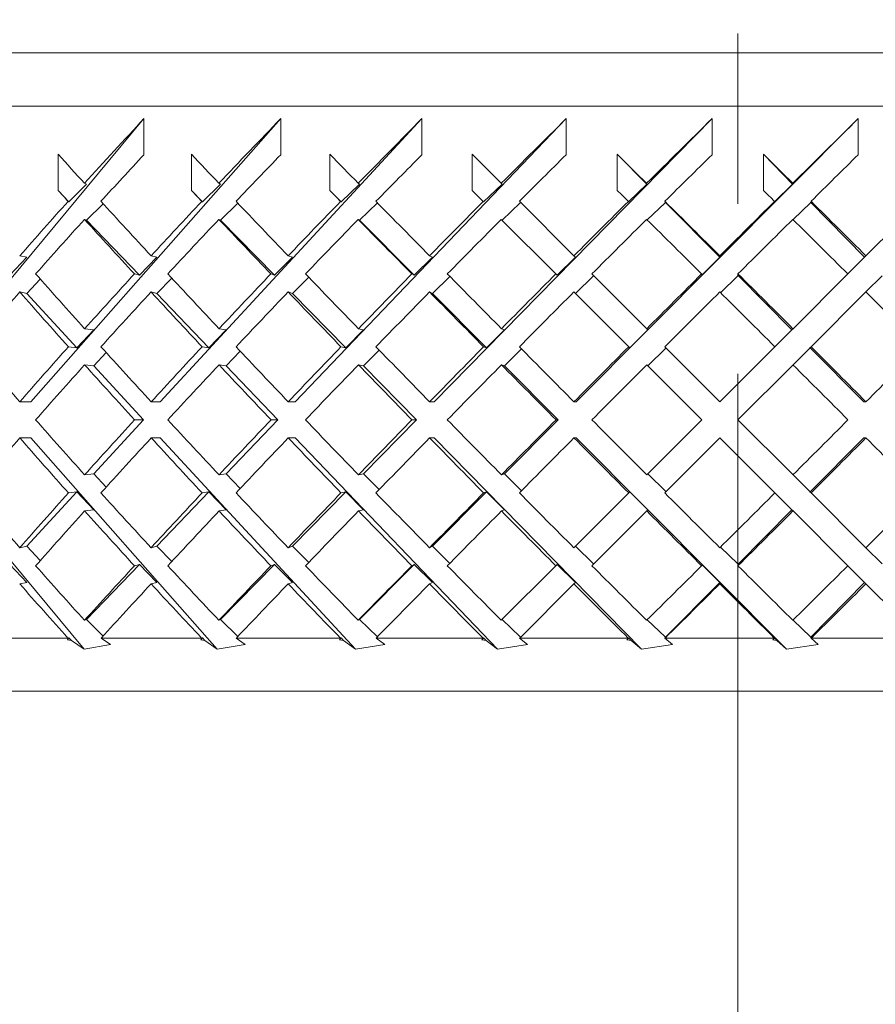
# Model space of a CAD drawing. Header units: inches. Extents: x 1.9 to 18.8, y 1.1 to 16.1.
# Tile 28 of 34: x 17.341 to 17.844, y 10.618 to 11.197. Entities that reach past the tile are written whole.
import ezdxf

# ---------------------------------------------------------------- set-up
doc = ezdxf.new("R2010")
doc.units = ezdxf.units.IN
doc.header["$MEASUREMENT"] = 0
doc.linetypes.add('CENTERX2', pattern=[0.8, 0.5, -0.1, 0.1, -0.1])
doc.layers.add('SLD-0', color=7, linetype='Continuous')

msp = doc.modelspace()

# ---------------------------------------------------------------- linework, layer by layer
at = {"color": 7, "linetype": 'Continuous', "lineweight": 15}
for p, q in [((16.91947, 11.17742), (18.60697, 11.17742)), ((18.63822, 11.14617), (16.88822, 11.14617)), ((17.27616, 10.97247), (17.4145, 11.13884)), ((17.34811, 10.97247), (17.49484, 11.13884)), ((17.4145, 11.13884), (17.4145, 11.11763)), ((17.42405, 10.97247), (17.57776, 11.13884)), ((17.49484, 11.13884), (17.49484, 11.11763)), ((17.50326, 10.97247), (17.66247, 11.13884)), ((17.57776, 11.13884), (17.57776, 11.11763)), ((17.58497, 10.97247), (17.74815, 11.13884)), ((17.66247, 11.13884), (17.66247, 11.11763)), ((17.6684, 10.97247), (17.83398, 11.13884)), ((17.74815, 11.13884), (17.74815, 11.11763)), ((17.83398, 11.13884), (17.83398, 11.11763)), ((17.36411, 11.09667), (17.36411, 11.11788)), ((17.44235, 11.09667), (17.44235, 11.11788)), ((17.52369, 11.09667), (17.52369, 11.11788)), ((17.62436, 11.10085), (17.60733, 11.11788)), ((17.60733, 11.09667), (17.60733, 11.11788)), ((17.69247, 11.09667), (17.69247, 11.11788)), ((17.69247, 11.11788), (17.70986, 11.10041)), ((17.7783, 11.09667), (17.7783, 11.11788)), ((17.7783, 11.11788), (17.79543, 11.10041)), ((17.37045, 11.09004), (17.36411, 11.09667)), ((17.38082, 11.10041), (17.37045, 11.09004)), ((17.38082, 11.10041), (17.37956, 11.10085)), ((17.44885, 11.09004), (17.44235, 11.09667)), ((17.45948, 11.10041), (17.44885, 11.09004)), ((17.45948, 11.10041), (17.45849, 11.10085)), ((17.53028, 11.09004), (17.52369, 11.09667)), ((17.54107, 11.10041), (17.53028, 11.09004)), ((17.54107, 11.10041), (17.54036, 11.10085)), ((17.60733, 11.09667), (17.61379, 11.09021)), ((17.6248, 11.10041), (17.61396, 11.09004)), ((17.6248, 11.10041), (17.62436, 11.10085)), ((17.69907, 11.09004), (17.70986, 11.10041)), ((17.70971, 11.10085), (17.70986, 11.10041)), ((17.7848, 11.09004), (17.79543, 11.10041)), ((17.79557, 11.10085), (17.79543, 11.10041)), ((17.66699, 11.05822), (17.63496, 11.09025)), ((17.72064, 11.08958), (17.72042, 11.09025)), ((17.80606, 11.08958), (17.80629, 11.09025)), ((17.36995, 11.09021), (17.37045, 11.09004)), ((17.38082, 11.0792), (17.39049, 11.08887)), ((17.44846, 11.09021), (17.44885, 11.09004)), ((17.45948, 11.0792), (17.46965, 11.08912)), ((17.53, 11.09021), (17.53028, 11.09004)), ((17.54107, 11.0792), (17.55162, 11.08935)), ((17.61379, 11.09021), (17.61396, 11.09004)), ((17.6248, 11.0792), (17.63551, 11.08945)), ((17.63551, 11.0897), (17.63551, 11.08945)), ((17.69907, 11.09004), (17.69901, 11.09021)), ((17.72052, 11.08945), (17.71, 11.07934)), ((17.72052, 11.0897), (17.75269, 11.05737)), ((17.72064, 11.08958), (17.72052, 11.0897)), ((17.72052, 11.08945), (17.72052, 11.0897)), ((17.7848, 11.09004), (17.78485, 11.09021)), ((17.80593, 11.08945), (17.79572, 11.07949)), ((17.80593, 11.0897), (17.83765, 11.05737)), ((17.80606, 11.08958), (17.80593, 11.0897)), ((17.80593, 11.08945), (17.80593, 11.0897)), ((17.87049, 11.09021), (17.8385, 11.05822)), ((17.38082, 11.0792), (17.37956, 11.07963)), ((17.41177, 11.04687), (17.38082, 11.0792)), ((17.45948, 11.0792), (17.45849, 11.07963)), ((17.4912, 11.04687), (17.45948, 11.0792)), ((17.54107, 11.0792), (17.54036, 11.07963)), ((17.57325, 11.04687), (17.54107, 11.0792)), ((17.62436, 11.07963), (17.6564, 11.0476)), ((17.34561, 11.05737), (17.33572, 11.04687)), ((17.34561, 11.05737), (17.3415, 11.05822)), ((17.42201, 11.05737), (17.41177, 11.04687)), ((17.42201, 11.05737), (17.41867, 11.05822)), ((17.5017, 11.05737), (17.4912, 11.04687)), ((17.5017, 11.05737), (17.49917, 11.05822)), ((17.58391, 11.05737), (17.57325, 11.04687)), ((17.58391, 11.05737), (17.5822, 11.05822)), ((17.66784, 11.05737), (17.65713, 11.04687)), ((17.66784, 11.05737), (17.66699, 11.05822)), ((17.74204, 11.04687), (17.75269, 11.05737)), ((17.75269, 11.05822), (17.75269, 11.05737)), ((17.82788, 11.0476), (17.83765, 11.05737)), ((17.8385, 11.05822), (17.83765, 11.05737)), ((17.34561, 11.03616), (17.35356, 11.04459)), ((17.4089, 11.0476), (17.41177, 11.04687)), ((17.42201, 11.03616), (17.43079, 11.04515)), ((17.48902, 11.0476), (17.4912, 11.04687)), ((17.5017, 11.03616), (17.51122, 11.04568)), ((17.57179, 11.0476), (17.57325, 11.04687)), ((17.58391, 11.03616), (17.59407, 11.04617)), ((17.6564, 11.0476), (17.65713, 11.04687)), ((17.66784, 11.03616), (17.67842, 11.04653)), ((17.70981, 11.0154), (17.67759, 11.04762)), ((17.67842, 11.04679), (17.67842, 11.04653)), ((17.74204, 11.04687), (17.74204, 11.0476)), ((17.76322, 11.04653), (17.75313, 11.03658)), ((17.76322, 11.04679), (17.79507, 11.01479)), ((17.76335, 11.04666), (17.76322, 11.04679)), ((17.76322, 11.04653), (17.76322, 11.04679)), ((17.76335, 11.04666), (17.76335, 11.04762)), ((17.82788, 11.0476), (17.79568, 11.0154)), ((17.84803, 11.04653), (17.8385, 11.03701)), ((17.34561, 11.03616), (17.3415, 11.03701)), ((17.37513, 11.00421), (17.34561, 11.03616)), ((17.42201, 11.03616), (17.41867, 11.03701)), ((17.45259, 11.00421), (17.42201, 11.03616)), ((17.5017, 11.03616), (17.49917, 11.03701)), ((17.53304, 11.00421), (17.5017, 11.03616)), ((17.58391, 11.03616), (17.5822, 11.03701)), ((17.6157, 11.00421), (17.58391, 11.03616)), ((17.66699, 11.03701), (17.69922, 11.00478)), ((17.80629, 11.00479), (17.8385, 11.03701)), ((17.38495, 11.01479), (17.37966, 11.0154)), ((17.46276, 11.01479), (17.45859, 11.0154)), ((17.54346, 11.01479), (17.54045, 11.0154)), ((17.62628, 11.01479), (17.62447, 11.0154)), ((17.71042, 11.01479), (17.70981, 11.0154)), ((17.79568, 11.0154), (17.79507, 11.01479)), ((17.38495, 11.01479), (17.37513, 11.00421)), ((17.46276, 11.01479), (17.45259, 11.00421)), ((17.54346, 11.01479), (17.53304, 11.00421)), ((17.62628, 11.01479), (17.6157, 11.00421)), ((17.71042, 11.01479), (17.69979, 11.00421)), ((17.78506, 11.00478), (17.79507, 11.01479)), ((17.37014, 11.00478), (17.37513, 11.00421)), ((17.44865, 11.00478), (17.45259, 11.00421)), ((17.5302, 11.00478), (17.53304, 11.00421)), ((17.61399, 11.00478), (17.6157, 11.00421)), ((17.62628, 10.99358), (17.63622, 11.00352)), ((17.69922, 11.00478), (17.69979, 11.00421)), ((17.71042, 10.99358), (17.72093, 11.00403)), ((17.75274, 10.97247), (17.72042, 11.00479)), ((17.72093, 11.00428), (17.72093, 11.00403)), ((17.78506, 11.00478), (17.75274, 10.97247)), ((17.80552, 11.00403), (17.79568, 10.99418)), ((17.80552, 11.00428), (17.83719, 10.97247)), ((17.80565, 11.00416), (17.80552, 11.00428)), ((17.80552, 11.00403), (17.80552, 11.00428)), ((17.80565, 11.00416), (17.80629, 11.00479)), ((17.38495, 10.99358), (17.39226, 11.00145)), ((17.46276, 10.99358), (17.47103, 11.00218)), ((17.54346, 10.99358), (17.55262, 11.00286)), ((17.38495, 10.99358), (17.37966, 10.99418)), ((17.41425, 10.96186), (17.38495, 10.99358)), ((17.46276, 10.99358), (17.45859, 10.99418)), ((17.49311, 10.96186), (17.46276, 10.99358)), ((17.54346, 10.99358), (17.54045, 10.99418)), ((17.57457, 10.96186), (17.54346, 10.99358)), ((17.62628, 10.99358), (17.62447, 10.99418)), ((17.65785, 10.96186), (17.62628, 10.99358)), ((17.70981, 10.99418), (17.74214, 10.96186)), ((17.76335, 10.96186), (17.79568, 10.99418)), ((17.34811, 10.97247), (17.34154, 10.97247)), ((17.42405, 10.97247), (17.41872, 10.97247)), ((17.50326, 10.97247), (17.49921, 10.97247)), ((17.58497, 10.97247), (17.58225, 10.97247)), ((17.6684, 10.97247), (17.66704, 10.97247)), ((17.83719, 10.97247), (17.83855, 10.97247)), ((17.38495, 10.93014), (17.41425, 10.96186)), ((17.41425, 10.96186), (17.40899, 10.96186)), ((17.46276, 10.93014), (17.49311, 10.96186)), ((17.49311, 10.96186), (17.48912, 10.96186)), ((17.54346, 10.93014), (17.57457, 10.96186)), ((17.57457, 10.96186), (17.57189, 10.96186)), ((17.62628, 10.93014), (17.65785, 10.96186)), ((17.65785, 10.96186), (17.6565, 10.96186)), ((17.74214, 10.96186), (17.70981, 10.92954)), ((17.79568, 10.92954), (17.76335, 10.96186)), ((17.37936, 10.82714), (17.27616, 10.95125)), ((17.34811, 10.95125), (17.34154, 10.95125)), ((17.45757, 10.82714), (17.34811, 10.95125)), ((17.42405, 10.95125), (17.41872, 10.95125)), ((17.53872, 10.82714), (17.42405, 10.95125)), ((17.50326, 10.95125), (17.49921, 10.95125)), ((17.62203, 10.82714), (17.50326, 10.95125)), ((17.58497, 10.95125), (17.58225, 10.95125)), ((17.7067, 10.82714), (17.58497, 10.95125)), ((17.6684, 10.95125), (17.66704, 10.95125)), ((17.79192, 10.82714), (17.6684, 10.95125)), ((17.72042, 10.91893), (17.75274, 10.95125)), ((17.75274, 10.95125), (17.78506, 10.91894)), ((17.83719, 10.95125), (17.80552, 10.91944)), ((17.83719, 10.95125), (17.83855, 10.95125)), ((17.37966, 10.92954), (17.38495, 10.93014)), ((17.39226, 10.92227), (17.38495, 10.93014)), ((17.45859, 10.92954), (17.46276, 10.93014)), ((17.47103, 10.92154), (17.46276, 10.93014)), ((17.54045, 10.92954), (17.54346, 10.93014)), ((17.55262, 10.92086), (17.54346, 10.93014)), ((17.62447, 10.92954), (17.62628, 10.93014)), ((17.63622, 10.9202), (17.62628, 10.93014)), ((17.72093, 10.91969), (17.71042, 10.93014)), ((17.79568, 10.92954), (17.80552, 10.91969)), ((17.34561, 10.88756), (17.37513, 10.91951)), ((17.37513, 10.91951), (17.37014, 10.91894)), ((17.37513, 10.91951), (17.38495, 10.90893)), ((17.42201, 10.88756), (17.45259, 10.91951)), ((17.45259, 10.91951), (17.44865, 10.91894)), ((17.45259, 10.91951), (17.46276, 10.90893)), ((17.5017, 10.88756), (17.53304, 10.91951)), ((17.53304, 10.91951), (17.5302, 10.91894)), ((17.53304, 10.91951), (17.54346, 10.90893)), ((17.58391, 10.88756), (17.6157, 10.91951)), ((17.6157, 10.91951), (17.61399, 10.91894)), ((17.6157, 10.91951), (17.62628, 10.90893)), ((17.69922, 10.91894), (17.66699, 10.88671)), ((17.69979, 10.91951), (17.69922, 10.91894)), ((17.69979, 10.91951), (17.71042, 10.90893)), ((17.72093, 10.91969), (17.72093, 10.91944)), ((17.79507, 10.90893), (17.78506, 10.91894)), ((17.80552, 10.91944), (17.80552, 10.91969)), ((17.80552, 10.91944), (17.80565, 10.91956)), ((17.80629, 10.91893), (17.80565, 10.91956)), ((17.8385, 10.88671), (17.80629, 10.91893)), ((17.37966, 10.90832), (17.38495, 10.90893)), ((17.45859, 10.90832), (17.46276, 10.90893)), ((17.54045, 10.90832), (17.54346, 10.90893)), ((17.62447, 10.90832), (17.62628, 10.90893)), ((17.67759, 10.87609), (17.70981, 10.90832)), ((17.70981, 10.90832), (17.71042, 10.90893)), ((17.79507, 10.90893), (17.76322, 10.87693)), ((17.79507, 10.90893), (17.79568, 10.90832)), ((17.79568, 10.90832), (17.82788, 10.87612)), ((17.3415, 10.88671), (17.34561, 10.88756)), ((17.35356, 10.87913), (17.34561, 10.88756)), ((17.41867, 10.88671), (17.42201, 10.88756)), ((17.43079, 10.87857), (17.42201, 10.88756)), ((17.49917, 10.88671), (17.5017, 10.88756)), ((17.51122, 10.87804), (17.5017, 10.88756)), ((17.5822, 10.88671), (17.58391, 10.88756)), ((17.59407, 10.87754), (17.58391, 10.88756)), ((17.67842, 10.87718), (17.66784, 10.88756)), ((17.75313, 10.88714), (17.76322, 10.87718)), ((17.8385, 10.88671), (17.84803, 10.87718)), ((17.33572, 10.87685), (17.34561, 10.86635)), ((17.38082, 10.84452), (17.41177, 10.87685)), ((17.41177, 10.87685), (17.4089, 10.87612)), ((17.41177, 10.87685), (17.42201, 10.86635)), ((17.45948, 10.84452), (17.4912, 10.87685)), ((17.4912, 10.87685), (17.48902, 10.87612)), ((17.4912, 10.87685), (17.5017, 10.86635)), ((17.54107, 10.84452), (17.57325, 10.87685)), ((17.57325, 10.87685), (17.57179, 10.87612)), ((17.57325, 10.87685), (17.58391, 10.86635)), ((17.65713, 10.87685), (17.6564, 10.87612)), ((17.65713, 10.87685), (17.66784, 10.86635)), ((17.67842, 10.87718), (17.67842, 10.87693)), ((17.75269, 10.86635), (17.74204, 10.87685)), ((17.74204, 10.87612), (17.74204, 10.87685)), ((17.76322, 10.87693), (17.76322, 10.87718)), ((17.76322, 10.87693), (17.76335, 10.87706)), ((17.76335, 10.87609), (17.76335, 10.87706)), ((17.6564, 10.87612), (17.62436, 10.84409)), ((17.83765, 10.86635), (17.82788, 10.87612)), ((17.3415, 10.86549), (17.34561, 10.86635)), ((17.41867, 10.86549), (17.42201, 10.86635)), ((17.49917, 10.86549), (17.5017, 10.86635)), ((17.5822, 10.86549), (17.58391, 10.86635)), ((17.63517, 10.83367), (17.66699, 10.86549)), ((17.66699, 10.86549), (17.66784, 10.86635)), ((17.75269, 10.86635), (17.72052, 10.83402)), ((17.75269, 10.86635), (17.75269, 10.86549)), ((17.83765, 10.86635), (17.80593, 10.83402)), ((17.83765, 10.86635), (17.8385, 10.86549)), ((17.8385, 10.86549), (17.87032, 10.83367)), ((17.37956, 10.84409), (17.38082, 10.84452)), ((17.39049, 10.83485), (17.38082, 10.84452)), ((17.45849, 10.84409), (17.45948, 10.84452)), ((17.46965, 10.8346), (17.45948, 10.84452)), ((17.54036, 10.84409), (17.54107, 10.84452)), ((17.55162, 10.83437), (17.54107, 10.84452)), ((17.63551, 10.83427), (17.6248, 10.84452)), ((17.71, 10.84438), (17.72052, 10.83427)), ((17.79572, 10.84423), (17.80593, 10.83427)), ((17.31367, 10.83367), (17.3698, 10.83367)), ((17.3695, 10.83269), (17.37045, 10.83368)), ((17.3695, 10.83269), (17.37002, 10.83353)), ((17.3695, 10.83269), (17.37186, 10.83227)), ((17.37002, 10.83353), (17.3698, 10.83367)), ((17.37045, 10.83368), (17.37002, 10.83353)), ((17.37045, 10.83368), (17.37186, 10.83227)), ((17.37936, 10.82714), (17.37186, 10.83227)), ((17.38942, 10.83367), (17.38931, 10.8335)), ((17.38931, 10.8335), (17.39481, 10.82977)), ((17.38942, 10.83367), (17.44831, 10.83367)), ((17.44788, 10.83269), (17.44885, 10.83368)), ((17.44788, 10.83269), (17.44851, 10.83353)), ((17.44788, 10.83269), (17.4503, 10.83227)), ((17.44851, 10.83353), (17.44831, 10.83367)), ((17.44885, 10.83368), (17.44851, 10.83353)), ((17.44885, 10.83368), (17.4503, 10.83227)), ((17.45757, 10.82714), (17.4503, 10.83227)), ((17.46876, 10.83367), (17.46863, 10.8335)), ((17.46863, 10.8335), (17.47396, 10.82977)), ((17.46876, 10.83367), (17.52984, 10.83367)), ((17.5293, 10.83269), (17.53028, 10.83368)), ((17.5293, 10.83269), (17.53004, 10.83353)), ((17.5293, 10.83269), (17.53175, 10.83227)), ((17.53004, 10.83353), (17.52984, 10.83367)), ((17.53028, 10.83368), (17.53004, 10.83353)), ((17.53028, 10.83368), (17.53175, 10.83227)), ((17.53872, 10.82714), (17.53175, 10.83227)), ((17.55094, 10.83367), (17.55078, 10.8335)), ((17.55078, 10.8335), (17.55589, 10.82977)), ((17.55094, 10.83367), (17.61362, 10.83367)), ((17.61297, 10.83269), (17.61381, 10.83353)), ((17.61297, 10.83269), (17.61543, 10.83227)), ((17.61381, 10.83353), (17.61362, 10.83367)), ((17.61396, 10.83368), (17.61381, 10.83353)), ((17.61396, 10.83368), (17.61543, 10.83227)), ((17.62203, 10.82714), (17.61543, 10.83227)), ((17.63517, 10.83367), (17.63499, 10.8335)), ((17.63499, 10.8335), (17.63981, 10.82977)), ((17.63517, 10.83367), (17.69884, 10.83367)), ((17.63551, 10.83427), (17.63551, 10.83402)), ((17.69808, 10.83269), (17.69902, 10.83353)), ((17.69808, 10.83269), (17.70054, 10.83227)), ((17.69902, 10.83353), (17.69884, 10.83367)), ((17.69902, 10.83353), (17.69907, 10.83368)), ((17.70054, 10.83227), (17.69907, 10.83368)), ((17.7067, 10.82714), (17.70054, 10.83227)), ((17.72043, 10.8335), (17.72064, 10.83414)), ((17.72062, 10.83367), (17.72043, 10.8335)), ((17.72043, 10.8335), (17.72493, 10.82977)), ((17.72052, 10.83402), (17.72052, 10.83427)), ((17.72052, 10.83402), (17.72064, 10.83414)), ((17.72062, 10.83367), (17.78469, 10.83367)), ((17.78383, 10.83269), (17.78485, 10.83353)), ((17.78383, 10.83269), (17.78624, 10.83227)), ((17.78485, 10.83353), (17.78469, 10.83367)), ((17.78624, 10.83227), (17.7848, 10.83368)), ((17.78485, 10.83353), (17.7848, 10.83368)), ((17.79192, 10.82714), (17.78624, 10.83227)), ((17.80593, 10.83402), (17.80593, 10.83427)), ((17.80593, 10.83402), (17.80606, 10.83414)), ((17.80628, 10.8335), (17.80606, 10.83414)), ((17.80649, 10.83367), (17.80628, 10.8335)), ((17.80628, 10.8335), (17.81041, 10.82977)), ((17.80649, 10.83367), (17.87032, 10.83367)), ((17.37936, 10.82714), (17.39481, 10.82977)), ((17.45757, 10.82714), (17.47396, 10.82977)), ((17.53872, 10.82714), (17.55589, 10.82977)), ((17.62203, 10.82714), (17.63981, 10.82977)), ((17.7067, 10.82714), (17.72493, 10.82977)), ((17.79192, 10.82714), (17.81041, 10.82977)), ((18.63822, 10.80242), (16.88822, 10.80242))]:
    msp.add_line(p, q, dxfattribs=at)
for centre, major_axis, ratio, start_param, end_param in [((17.76322, 10.98295), (0.83732, 0.83732), 0.303347, 1.686196, 1.730167), ((17.76322, 10.98295), (0.84878, 0.84878), 0.250487, 1.637108, 1.68108), ((17.76322, 10.98295), (0.85819, 0.85819), 0.198912, 1.588021, 1.631993), ((17.76322, 10.98295), (0.86553, 0.86553), 0.148336, 1.538934, 1.582905), ((17.76322, 10.98295), (0.87079, 0.87079), 0.098491, 1.489846, 1.533818), ((17.76322, 10.98295), (0.87395, 0.87395), 0.049127, 1.440759, 1.48473), ((17.76322, 10.96199), (0.86553, -0.86553), 0.148336, 4.386002, 4.405756), ((17.76322, 10.96173), (0.83732, 0.83732), 0.303347, 1.686196, 1.717913), ((17.76322, 10.96199), (0.87079, -0.87079), 0.098491, 4.435089, 4.454843), ((17.76322, 10.96173), (0.84878, 0.84878), 0.250487, 1.637108, 1.668825), ((17.76322, 10.96199), (0.87395, -0.87395), 0.049127, 4.484177, 4.503931), ((17.76322, 10.96173), (0.85819, 0.85819), 0.198912, 1.588021, 1.619738), ((17.76322, 10.96173), (0.86553, 0.86553), 0.148336, 1.538934, 1.57065), ((17.76322, 10.96199), (0.87395, -0.87395), 0.049127, 1.68108, 1.700834), ((17.76322, 10.96173), (0.87079, 0.87079), 0.098491, 1.489846, 1.521563), ((17.76322, 10.96199), (0.87079, -0.87079), 0.098491, 1.631993, 1.651746), ((17.76322, 10.96173), (0.87395, 0.87395), 0.049127, 1.440759, 1.472476), ((17.76322, 10.94077), (0.86553, -0.86553), 0.148336, 4.386002, 4.393499), ((17.76322, 10.94077), (0.87079, -0.87079), 0.098491, 4.435089, 4.442587), ((17.76322, 10.94077), (0.87395, -0.87395), 0.049127, 4.484177, 4.491674), ((17.76322, 10.94077), (0.87395, -0.87395), 0.049127, 1.693336, 1.700834), ((17.76322, 10.94077), (0.87079, -0.87079), 0.098491, 1.644249, 1.651746), ((17.76322, 10.96199), (0.86553, -0.86553), 0.148336, 4.418011, 4.454916), ((17.76322, 10.96199), (0.87079, -0.87079), 0.098491, 4.467098, 4.504004), ((17.76322, 10.96199), (0.87395, -0.87395), 0.049127, 4.516185, 4.553091), ((17.76322, 10.96199), (0.87395, -0.87395), 0.049127, 1.631919, 1.668825), ((17.76322, 10.96199), (0.87079, -0.87079), 0.098491, 1.582832, 1.619738), ((17.76322, 10.98295), (0.83732, 0.83732), 0.303347, 1.742424, 1.779182), ((17.76322, 10.98295), (0.84878, 0.84878), 0.250487, 1.693336, 1.730094), ((17.76322, 10.98295), (0.85819, 0.85819), 0.198912, 1.644249, 1.681007), ((17.76322, 10.98295), (0.86553, 0.86553), 0.148336, 1.595162, 1.631919), ((17.76322, 10.98295), (0.87079, 0.87079), 0.098491, 1.546074, 1.582832), ((17.76322, 10.98295), (0.87395, 0.87395), 0.049127, 1.496987, 1.533745), ((17.76322, 10.96173), (0.83732, 0.83732), 0.303347, 1.730167, 1.767001), ((17.76322, 10.94077), (0.86553, -0.86553), 0.148336, 4.405756, 4.442734), ((17.76322, 10.96173), (0.84878, 0.84878), 0.250487, 1.68108, 1.717913), ((17.76322, 10.94077), (0.87079, -0.87079), 0.098491, 4.454843, 4.491821), ((17.76322, 10.96173), (0.85819, 0.85819), 0.198912, 1.631993, 1.668826), ((17.76322, 10.94077), (0.87395, -0.87395), 0.049127, 4.503931, 4.540909), ((17.76322, 10.96173), (0.86553, 0.86553), 0.148336, 1.582905, 1.619739), ((17.76322, 10.96173), (0.87079, 0.87079), 0.098491, 1.533818, 1.570651), ((17.76322, 10.94077), (0.87395, -0.87395), 0.049127, 1.644102, 1.68108), ((17.76322, 10.96173), (0.87395, 0.87395), 0.049127, 1.48473, 1.521564), ((17.76322, 10.94077), (0.87079, -0.87079), 0.098491, 1.595015, 1.631993), ((17.76322, 10.96199), (0.85819, -0.85819), 0.198912, 4.41801, 4.45496), ((17.76322, 10.98295), (0.84878, 0.84878), 0.250487, 1.742277, 1.779138), ((17.76322, 10.96199), (0.86553, -0.86553), 0.148336, 4.467097, 4.504047), ((17.76322, 10.98295), (0.85819, 0.85819), 0.198912, 1.693189, 1.730051), ((17.76322, 10.96199), (0.87079, -0.87079), 0.098491, 4.516185, 4.553135), ((17.76322, 10.98295), (0.86553, 0.86553), 0.148336, 1.644102, 1.680963), ((17.76322, 10.96199), (0.87395, -0.87395), 0.049127, 4.565272, 4.602222), ((17.76322, 10.98295), (0.87079, 0.87079), 0.098491, 1.595015, 1.631876), ((17.76322, 10.98295), (0.87395, 0.87395), 0.049127, 1.545927, 1.582789), ((17.76322, 10.96199), (0.87395, -0.87395), 0.049127, 1.582789, 1.619739), ((17.76322, 10.96173), (0.83732, 0.83732), 0.303347, 1.779182, 1.816089), ((17.76322, 10.94077), (0.85819, -0.85819), 0.198912, 4.405829, 4.442821), ((17.76322, 10.96173), (0.84878, 0.84878), 0.250487, 1.730094, 1.767001), ((17.76322, 10.94077), (0.86553, -0.86553), 0.148336, 4.454916, 4.491909), ((17.76322, 10.96173), (0.85819, 0.85819), 0.198912, 1.681007, 1.717914), ((17.76322, 10.94077), (0.87079, -0.87079), 0.098491, 4.504004, 4.540996), ((17.76322, 10.96173), (0.86553, 0.86553), 0.148336, 1.631919, 1.668827), ((17.76322, 10.94077), (0.87395, -0.87395), 0.049127, 4.553091, 4.590084), ((17.76322, 10.96173), (0.87079, 0.87079), 0.098491, 1.582832, 1.619739), ((17.76322, 10.96173), (0.87395, 0.87395), 0.049127, 1.533745, 1.570652), ((17.76322, 10.94077), (0.87395, -0.87395), 0.049127, 1.594927, 1.631919), ((17.76322, 10.94077), (0.87079, -0.87079), 0.098491, 1.54584, 1.582832), ((17.76322, 10.96199), (0.84878, -0.84878), 0.250487, 4.418009, 4.454974), ((17.76322, 10.98295), (0.84878, 0.84878), 0.250487, 1.791277, 1.828211), ((17.76322, 10.96199), (0.85819, -0.85819), 0.198912, 4.467097, 4.504062), ((17.76322, 10.98295), (0.85819, 0.85819), 0.198912, 1.742189, 1.779124), ((17.76322, 10.96199), (0.86553, -0.86553), 0.148336, 4.516184, 4.553149), ((17.76322, 10.98295), (0.86553, 0.86553), 0.148336, 1.693102, 1.730036), ((17.76322, 10.96199), (0.87079, -0.87079), 0.098491, 4.565271, 4.602236), ((17.76322, 10.98295), (0.87079, 0.87079), 0.098491, 1.644014, 1.680949), ((17.76322, 10.96199), (0.87395, -0.87395), 0.049127, 4.614359, 4.651324), ((17.76322, 10.98295), (0.87395, 0.87395), 0.049127, 1.594927, 1.631861), ((17.76322, 10.96199), (0.87395, -0.87395), 0.049127, 1.533687, 1.570652), ((17.76322, 10.98295), (0.87395, 0.87395), 0.049127, 4.749499, 4.786433), ((17.76322, 10.96173), (0.84878, 0.84878), 0.250487, 1.779138, 1.816089), ((17.76322, 10.94077), (0.85819, -0.85819), 0.198912, 4.45496, 4.491938), ((17.76322, 10.96173), (0.85819, 0.85819), 0.198912, 1.730051, 1.767001), ((17.76322, 10.94077), (0.86553, -0.86553), 0.148336, 4.504047, 4.541025), ((17.76322, 10.96173), (0.86553, 0.86553), 0.148336, 1.680963, 1.717914), ((17.76322, 10.94077), (0.87079, -0.87079), 0.098491, 4.553135, 4.590113), ((17.76322, 10.96173), (0.87079, 0.87079), 0.098491, 1.631876, 1.668827), ((17.76322, 10.94077), (0.87395, -0.87395), 0.049127, 4.602222, 4.6392), ((17.76322, 10.96173), (0.87395, 0.87395), 0.049127, 1.582789, 1.619739), ((17.76322, 10.94077), (0.87395, -0.87395), 0.049127, 1.545811, 1.582789), ((17.76322, 10.96199), (0.84878, -0.84878), 0.250487, 4.467096, 4.504047), ((17.76322, 10.98295), (0.85819, 0.85819), 0.198912, 1.791247, 1.828225), ((17.76322, 10.96199), (0.85819, -0.85819), 0.198912, 4.516184, 4.553135), ((17.76322, 10.98295), (0.86553, 0.86553), 0.148336, 1.74216, 1.779138), ((17.76322, 10.96199), (0.86553, -0.86553), 0.148336, 4.565271, 4.602222), ((17.76322, 10.98295), (0.87079, 0.87079), 0.098491, 1.693073, 1.730051), ((17.76322, 10.96199), (0.87079, -0.87079), 0.098491, 4.614359, 4.651309), ((17.76322, 10.98295), (0.87395, 0.87395), 0.049127, 1.643985, 1.680963), ((17.76322, 10.96199), (0.87395, -0.87395), 0.049127, 4.663446, 4.700397), ((17.76322, 10.98295), (0.87395, 0.87395), 0.049127, 4.700397, 4.737375), ((17.76322, 10.96173), (0.84878, 0.84878), 0.250487, 1.828211, 1.865176), ((17.76322, 10.94077), (0.84878, -0.84878), 0.250487, 4.454974, 4.491909), ((17.76322, 10.96173), (0.85819, 0.85819), 0.198912, 1.779124, 1.816089), ((17.76322, 10.94077), (0.85819, -0.85819), 0.198912, 4.504062, 4.540996), ((17.76322, 10.96173), (0.86553, 0.86553), 0.148336, 1.730036, 1.767001), ((17.76322, 10.94077), (0.86553, -0.86553), 0.148336, 4.553149, 4.590084), ((17.76322, 10.96173), (0.87079, 0.87079), 0.098491, 1.680949, 1.717914), ((17.76322, 10.94077), (0.87079, -0.87079), 0.098491, 4.602236, 4.639171), ((17.76322, 10.96173), (0.87395, 0.87395), 0.049127, 1.631861, 1.668827), ((17.76322, 10.94077), (0.87395, -0.87395), 0.049127, 4.651324, 4.688258), ((17.76322, 10.96173), (0.87395, 0.87395), 0.049127, 4.712534, 4.749499), ((17.76322, 10.94077), (0.87395, -0.87395), 0.049127, 1.496752, 1.533687), ((17.76322, 10.96199), (0.83732, -0.83732), 0.303347, 4.467097, 4.504004), ((17.76322, 10.98295), (0.85819, 0.85819), 0.198912, 1.840364, 1.877356), ((17.76322, 10.96199), (0.84878, -0.84878), 0.250487, 4.516184, 4.553091), ((17.76322, 10.98295), (0.86553, 0.86553), 0.148336, 1.791277, 1.828269), ((17.76322, 10.96199), (0.85819, -0.85819), 0.198912, 4.565271, 4.602179), ((17.76322, 10.98295), (0.87079, 0.87079), 0.098491, 1.742189, 1.779182), ((17.76322, 10.96199), (0.86553, -0.86553), 0.148336, 4.614359, 4.651266), ((17.76322, 10.98295), (0.87395, 0.87395), 0.049127, 1.693102, 1.730094), ((17.76322, 10.96199), (0.87079, -0.87079), 0.098491, 4.663446, 4.700353), ((17.76322, 10.96199), (0.87395, -0.87395), 0.049127, 4.712534, 4.749441), ((17.76322, 10.98295), (0.87395, 0.87395), 0.049127, 4.651266, 4.688258), ((17.76322, 10.98295), (0.87079, 0.87079), 0.098491, 4.700353, 4.737346), ((17.76322, 10.96173), (0.85819, 0.85819), 0.198912, 1.828225, 1.865176), ((17.76322, 10.94077), (0.84878, -0.84878), 0.250487, 4.504047, 4.540909), ((17.76322, 10.96173), (0.86553, 0.86553), 0.148336, 1.779138, 1.816088), ((17.76322, 10.94077), (0.85819, -0.85819), 0.198912, 4.553135, 4.589996), ((17.76322, 10.96173), (0.87079, 0.87079), 0.098491, 1.730051, 1.767001), ((17.76322, 10.94077), (0.86553, -0.86553), 0.148336, 4.602222, 4.639083), ((17.76322, 10.96173), (0.87395, 0.87395), 0.049127, 1.680963, 1.717913), ((17.76322, 10.94077), (0.87079, -0.87079), 0.098491, 4.651309, 4.688171), ((17.76322, 10.94077), (0.87395, -0.87395), 0.049127, 4.700397, 4.737258), ((17.76322, 10.96173), (0.87395, 0.87395), 0.049127, 4.663447, 4.700397), ((17.76322, 10.96199), (0.83732, -0.83732), 0.303347, 4.516185, 4.553018), ((17.76322, 10.98295), (0.86553, 0.86553), 0.148336, 1.840452, 1.877429), ((17.76322, 10.96199), (0.84878, -0.84878), 0.250487, 4.565272, 4.602105), ((17.76322, 10.98295), (0.87079, 0.87079), 0.098491, 1.791364, 1.828342), ((17.76322, 10.96199), (0.85819, -0.85819), 0.198912, 4.614359, 4.651193), ((17.76322, 10.98295), (0.87395, 0.87395), 0.049127, 1.742277, 1.779255), ((17.76322, 10.96199), (0.86553, -0.86553), 0.148336, 4.663447, 4.70028), ((17.76322, 10.96199), (0.87079, -0.87079), 0.098491, 4.712534, 4.749368), ((17.76322, 10.98295), (0.87395, 0.87395), 0.049127, 4.602105, 4.639083), ((17.76322, 10.96199), (0.87395, -0.87395), 0.049127, 4.761621, 4.798455), ((17.76322, 10.98295), (0.87079, 0.87079), 0.098491, 4.651193, 4.688171), ((17.76322, 10.94077), (0.83732, -0.83732), 0.303347, 4.504004, 4.54057), ((17.76322, 10.96173), (0.86553, 0.86553), 0.148336, 1.828269, 1.864938), ((17.76322, 10.94077), (0.84878, -0.84878), 0.250487, 4.553091, 4.589657), ((17.76322, 10.96173), (0.87079, 0.87079), 0.098491, 1.779182, 1.815851), ((17.76322, 10.94077), (0.85819, -0.85819), 0.198912, 4.602179, 4.638745), ((17.76322, 10.96173), (0.87395, 0.87395), 0.049127, 1.730094, 1.766764), ((17.76322, 10.94077), (0.86553, -0.86553), 0.148336, 4.651266, 4.687832), ((17.76322, 10.94077), (0.87079, -0.87079), 0.098491, 4.700353, 4.736919), ((17.76322, 10.96173), (0.87395, 0.87395), 0.049127, 4.614597, 4.651266), ((17.76322, 10.94077), (0.87395, -0.87395), 0.049127, 4.749441, 4.786007), ((17.76322, 10.96173), (0.87079, 0.87079), 0.098491, 4.663684, 4.700353)]:
    msp.add_ellipse(centre, major_axis=major_axis, ratio=ratio, start_param=start_param, end_param=end_param, dxfattribs=at)
at = {"layer": 'SLD-0', "color": 7, "linetype": 'CENTERX2', "lineweight": 0}
msp.add_line((17.76322, 4.8888), (17.76322, 11.78905), dxfattribs=at)

doc.saveas('drawing.dxf')
